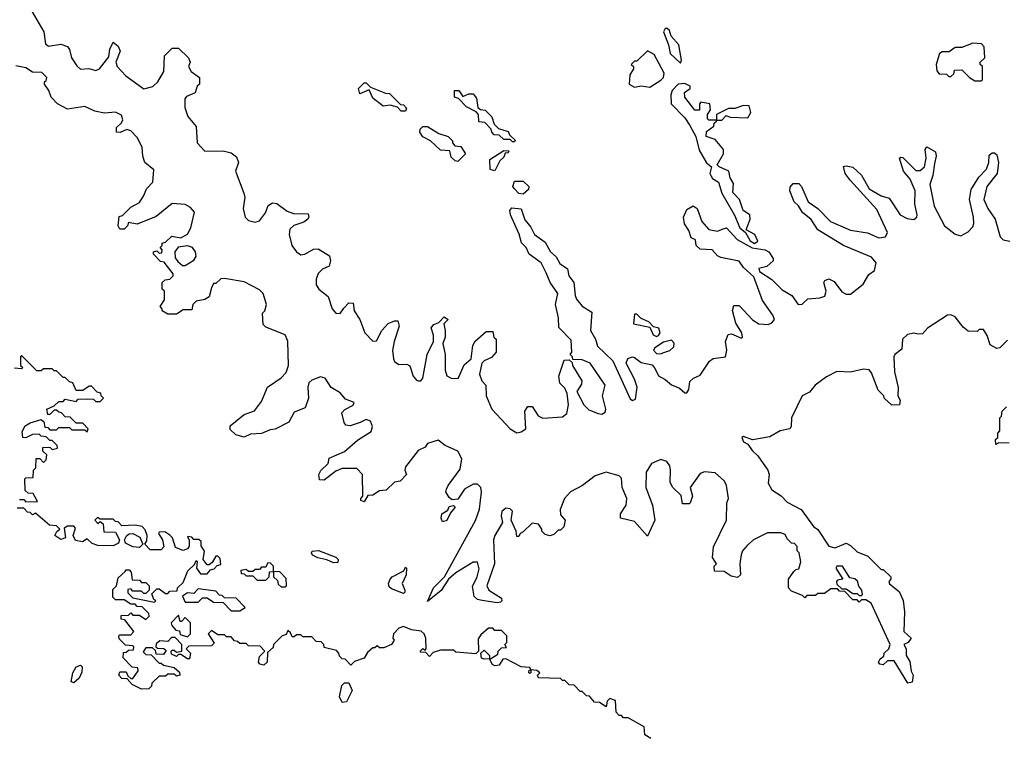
# Model space of a CAD drawing. Extents: x 2737310 to 2869991, y 870230 to 1012730.
# Tile 53 of 256: x 2829896 to 2834410, y 883100 to 886390. Entities that reach past the tile are written whole.
import ezdxf

# ---------------------------------------------------------------- set-up
doc = ezdxf.new("R2010")
doc.units = 0

msp = doc.modelspace()

# ---------------------------------------------------------------- linework, layer by layer
at = {"layer": '0CON02XD'}
for points in [[(2829943.3, 886445), (2830007.5, 886335), (2830015, 886280), (2830028.3, 886268.3), (2830085, 886277.5), (2830115, 886266.7), (2830123.9, 886253.9), (2830133.3, 886215), (2830157.7, 886177.7), (2830175, 886163.3), (2830213.9, 886166.1), (2830245, 886156.7), (2830262.5, 886165), (2830305, 886220), (2830310, 886255), (2830325, 886287.5), (2830348.3, 886268.3), (2830357.5, 886245), (2830337.5, 886195), (2830342.5, 886175), (2830382.3, 886132.3), (2830465, 886072.5), (2830506.7, 886083.3), (2830530, 886105), (2830557, 886153), (2830560, 886225), (2830595, 886260), (2830625, 886260), (2830670, 886215), (2830677.5, 886195), (2830670, 886175), (2830683, 886153), (2830720, 886125), (2830720, 886095), (2830710, 886085), (2830700, 886055), (2830661.7, 886038.3), (2830653, 886027), (2830653, 885987), (2830666.4, 885946.4), (2830705, 885900), (2830710, 885825), (2830745, 885786.7), (2830828.3, 885788.3), (2830865, 885780), (2830890.7, 885760.7), (2830898.8, 885735), (2830886, 885695), (2830924.2, 885595), (2830928, 885575), (2830920.8, 885525), (2830930, 885485), (2830945, 885468.8), (2830975, 885461.2), (2830995, 885467.5), (2831023.3, 885505), (2831035, 885537.5), (2831055, 885550), (2831075, 885546.7), (2831121.7, 885511.7), (2831150.7, 885500.7), (2831219.3, 885499.3), (2831222.5, 885485), (2831217.5, 885475), (2831198.6, 885461.4), (2831152.9, 885447.1), (2831135, 885430), (2831132.2, 885405), (2831144.4, 885355), (2831165, 885326), (2831185, 885311.4), (2831203.3, 885315), (2831242.7, 885337.3), (2831265, 885340), (2831316.7, 885306.7), (2831321.2, 885285), (2831315, 885260), (2831285, 885246.2), (2831265, 885226.7), (2831255, 885200), (2831256, 885175), (2831268, 885155), (2831311.1, 885121.1), (2831329.2, 885065), (2831345, 885043.8), (2831365, 885043.3), (2831382.3, 885067.7), (2831405, 885092.5), (2831425, 885090), (2831430, 885055), (2831455.8, 885015), (2831478, 884955), (2831515, 884916), (2831531.7, 884918.3), (2831555.7, 884964.3), (2831585, 884996.7), (2831615, 885010), (2831629.3, 885009.3), (2831636, 884985), (2831612.5, 884915), (2831605.9, 884874.1), (2831610, 884835), (2831615, 884823.3), (2831635, 884808.8), (2831670.7, 884810.7), (2831685, 884803.3), (2831700, 884755), (2831715, 884736.7), (2831725, 884733.8), (2831735, 884733.8), (2831743.9, 884746.1), (2831764.3, 884855.7), (2831793.8, 884915), (2831793, 884943), (2831783, 884977), (2831795, 884992.5), (2831818.3, 885001.7), (2831841.7, 885028.3), (2831860, 885015), (2831840, 884995), (2831847.5, 884965), (2831847.5, 884935), (2831836.7, 884905), (2831846.2, 884855), (2831846.1, 884783.9), (2831855, 884756.7), (2831873.6, 884746.4), (2831906.7, 884745), (2831933.1, 884806.9), (2831966.2, 884835), (2831973.6, 884896.4), (2831983.6, 884916.4), (2832035, 884960), (2832065, 884960), (2832070, 884935), (2832080, 884925), (2832080, 884865), (2832059.3, 884840.7), (2832025, 884826.7), (2832014.4, 884815.6), (2832003.8, 884765), (2832014.2, 884734.2), (2832033.9, 884713.9), (2832034.3, 884665), (2832060, 884605), (2832145, 884514), (2832175, 884496), (2832195, 884500.8), (2832215.8, 884515), (2832212.5, 884595), (2832225, 884616.7), (2832245, 884616.7), (2832273.4, 884573.4), (2832295, 884562.5), (2832385, 884570), (2832404.2, 884585), (2832411.4, 884625), (2832406.4, 884676.4), (2832395, 884700), (2832373, 884723), (2832367.5, 884755), (2832391.7, 884828.3), (2832415, 884830), (2832428.3, 884818.3), (2832430, 884805), (2832472.5, 884735), (2832471.7, 884718.3), (2832450, 884685), (2832482.5, 884625), (2832505, 884602), (2832547.5, 884585), (2832565, 884580.8), (2832579.7, 884590.3), (2832584, 884605), (2832568.6, 884665), (2832580, 884715), (2832512, 884815), (2832475, 884830), (2832431.7, 884831.7), (2832430, 884845), (2832420, 884855), (2832427.5, 884865), (2832425, 884920), (2832368.3, 884978.3), (2832367, 885023), (2832352.5, 885085), (2832362.5, 885135), (2832327.5, 885185), (2832309.2, 885229.2)], [(2832925, 886190), (2832930, 886205), (2832917.5, 886275), (2832882.5, 886315), (2832875, 886340), (2832865, 886350), (2832855, 886350), (2832847.5, 886335), (2832870, 886275), (2832878, 886235), (2832925, 886190)], [(2834305, 886110), (2834310, 886115), (2834310, 886175), (2834300, 886185), (2834300, 886195), (2834320, 886215), (2834317.5, 886265), (2834305, 886280), (2834265, 886282.5), (2834215, 886262.5), (2834185, 886262.5), (2834157, 886243), (2834125, 886242.5), (2834112.5, 886235), (2834097.5, 886185), (2834100, 886155), (2834111.7, 886141.7), (2834145, 886140), (2834155, 886130), (2834165, 886130), (2834178.3, 886141.7), (2834181.7, 886158.3), (2834215, 886160), (2834250, 886125), (2834275, 886110), (2834305, 886110)], [(2832785, 886080), (2832835, 886112.5), (2832847.5, 886125), (2832850, 886145), (2832805, 886230), (2832775, 886247.5), (2832725, 886200), (2832715, 886200), (2832700, 886185), (2832710, 886175), (2832710, 886165), (2832693, 886137), (2832690, 886095), (2832715, 886080), (2832745, 886087.5), (2832785, 886080)], [(2831843.9, 883836.1), (2831985.9, 884094.1), (2832003.6, 884146.4), (2832013.8, 884225), (2832010, 884245), (2831995, 884260), (2831975, 884260), (2831935, 884237.5), (2831905, 884192.5), (2831878.3, 884188.3), (2831865, 884200), (2831850, 884225), (2831853, 884237), (2831860, 884255), (2831915, 884330), (2831923, 884377), (2831905, 884411.2), (2831847.3, 884437.3), (2831815, 884462), (2831765, 884446.7), (2831755, 884430), (2831722.5, 884415), (2831665, 884340), (2831662.5, 884325), (2831670, 884305), (2831640, 884275), (2831615, 884270), (2831577, 884233), (2831545, 884230), (2831515, 884210), (2831491.7, 884208.3), (2831475, 884180), (2831460, 884185), (2831460, 884195), (2831470, 884205), (2831467.5, 884305), (2831441.7, 884331.7), (2831375, 884332.5), (2831345, 884320), (2831291.7, 884278.3), (2831270, 884280), (2831267.5, 884305), (2831277, 884323), (2831310, 884355), (2831315, 884380), (2831385, 884410), (2831445, 884462.5), (2831507.3, 884502.7), (2831513.8, 884525), (2831505, 884550), (2831485, 884556.7), (2831456.4, 884543.6), (2831411.7, 884528.3), (2831391.7, 884531.7), (2831383, 884543), (2831373, 884587), (2831387, 884603), (2831425, 884622.5), (2831430, 884635), (2831389.5, 884649.5), (2831365, 884678.8), (2831324, 884704), (2831296.4, 884746.4), (2831275, 884752.5), (2831235, 884737.5), (2831222.5, 884725), (2831217.5, 884705), (2831220, 884655), (2831205, 884610), (2831155, 884590), (2831130, 884545), (2831067, 884513), (2831045, 884510), (2831005, 884492.5), (2830955, 884490), (2830925, 884476.7), (2830887, 884487), (2830861.7, 884511.7), (2830861.7, 884528.3), (2830925, 884580), (2830973, 884597), (2831005, 884640), (2831032.5, 884705), (2831095, 884747.5), (2831117.7, 884772.3), (2831128.8, 884805), (2831125.9, 884915.9), (2831112.5, 884945), (2831025, 884980), (2831013, 884993), (2831010, 885045), (2831020, 885055), (2831027.5, 885085), (2831012.5, 885135), (2830995, 885151.2), (2830925, 885188), (2830835, 885203.3), (2830818.3, 885201.7), (2830795, 885180), (2830785, 885180), (2830775, 885160), (2830765, 885120), (2830745, 885107.5), (2830705, 885100), (2830690, 885085), (2830685, 885060), (2830645, 885060), (2830615, 885040), (2830575, 885040), (2830550, 885055), (2830550, 885065), (2830540, 885075), (2830560, 885105), (2830560, 885145), (2830550, 885155), (2830550, 885185), (2830563, 885197), (2830585, 885200), (2830600, 885215), (2830600, 885225), (2830558.3, 885278.3), (2830541.7, 885281.7), (2830510, 885315), (2830510, 885325), (2830525, 885330), (2830535, 885320), (2830548.3, 885321.7), (2830550, 885335), (2830540, 885345), (2830550, 885355), (2830550, 885365), (2830565, 885370), (2830593, 885397), (2830635, 885390), (2830665, 885406.2), (2830681.4, 885435), (2830697, 885507), (2830679.3, 885529.3), (2830655, 885542.5), (2830595, 885547.5), (2830521.7, 885488.3), (2830435, 885452.5), (2830395, 885460), (2830390, 885445), (2830375, 885430), (2830355, 885430), (2830347.5, 885445), (2830351.7, 885488.3), (2830368.3, 885491.7), (2830405, 885530), (2830445, 885552.5), (2830466.1, 885583.9), (2830477.5, 885615), (2830506.7, 885645), (2830511.7, 885701.7), (2830470, 885735), (2830460, 885765), (2830457.5, 885805), (2830435, 885850), (2830405, 885880), (2830387, 885887), (2830357, 885873), (2830340, 885875), (2830340, 885895), (2830363.3, 885916.7), (2830369.3, 885930.7), (2830363, 885953), (2830335, 885966.7), (2830285, 885962), (2830240, 885970), (2830195, 885992.5), (2830115, 885980), (2830070, 886005), (2830040, 886035), (2830030, 886065), (2830010, 886095), (2830010, 886105), (2830018.3, 886111.7), (2830020, 886125), (2829998.3, 886148.3), (2829955, 886150), (2829925, 886170), (2829878.3, 886178.3)], [(2831665, 885970), (2831645, 885970), (2831628.3, 885988.3), (2831595, 885997.5), (2831563, 885993), (2831515, 886030), (2831498.3, 886068.3), (2831455, 886050), (2831450, 886075), (2831475, 886100), (2831485, 886100), (2831505, 886080), (2831573, 886053), (2831591.7, 886051.7), (2831641.7, 886001.7), (2831655, 886000), (2831670, 885985), (2831665, 885970)], [(2833265, 885364.3), (2833280, 885375), (2833266.2, 885405), (2833227, 885427), (2833244.3, 885475), (2833244, 885495), (2833213.3, 885515), (2833196.2, 885565), (2833165, 885597.5), (2833168.3, 885638.3), (2833152.5, 885665), (2833147.5, 885695), (2833102.5, 885715), (2833093.3, 885725), (2833123.3, 885775), (2833122.5, 885795), (2833085, 885840), (2833043.3, 885855), (2833045, 885877.5), (2833078.3, 885901.7), (2833080, 885915), (2833090, 885925), (2833090, 885930), (2833055, 885930), (2833050, 885935), (2833050, 885955), (2833063, 885977), (2833060, 886005), (2833018.3, 886011.7), (2833012.5, 886005), (2833012.5, 885975), (2832991.2, 885975), (2832945.7, 886035), (2832944.3, 886055.7), (2832970, 886075), (2832970, 886085), (2832945, 886097.5), (2832915, 886093.8), (2832888, 886065), (2832881.2, 886045), (2832882.5, 886005), (2832945, 885940), (2832968, 885905), (2832996.2, 885855), (2833011.7, 885791.7), (2833044.2, 885734.2), (2833067.5, 885715), (2833060.8, 885685), (2833064.2, 885675), (2833072.2, 885662.2), (2833100, 885645), (2833114.4, 885594.4), (2833173.1, 885493.1), (2833198, 885435), (2833223.8, 885413.8), (2833245, 885376.2), (2833265, 885364.3)], [(2832165, 885830), (2832155, 885830), (2832145, 885840), (2832115, 885840), (2832095, 885860), (2832071.7, 885861.7), (2832060, 885875), (2832058.3, 885888.3), (2832028.3, 885918.3), (2832001.7, 885921.7), (2832000, 885955), (2831988.3, 885968.3), (2831945, 885990), (2831908.3, 886028.3), (2831890, 886035), (2831890, 886065), (2831910, 886065), (2831928.3, 886038.3), (2831955, 886050), (2831975, 886050), (2831990.5, 886030.5), (2831997, 885987), (2832008.3, 885978.3), (2832030, 885975), (2832060, 885945), (2832071.7, 885911.7), (2832091.7, 885891.7), (2832135, 885877.5), (2832141.7, 885861.7), (2832168.3, 885838.3), (2832165, 885830)], [(2833115, 885930), (2833135, 885950), (2833152.5, 885942.5), (2833235, 885940), (2833247.5, 885965), (2833240, 885995), (2833215, 885996.7), (2833175, 885982.5), (2833145, 885982.5), (2833090, 885955), (2833090, 885930), (2833115, 885930)], [(2831905, 885740), (2831893, 885743), (2831875, 885760), (2831868.3, 885788.3), (2831825, 885792.5), (2831780, 885835), (2831743.6, 885853.6), (2831730, 885875), (2831731.7, 885888.3), (2831745, 885900), (2831765, 885900), (2831818.3, 885868.3), (2831860, 885855), (2831880, 885835), (2831880, 885825), (2831891.7, 885811.7), (2831918.3, 885808.3), (2831940, 885775), (2831905, 885740)], [(2832075, 885697.5), (2832053, 885703), (2832051.7, 885748.3), (2832115, 885790), (2832138.3, 885788.3), (2832135, 885780), (2832121.7, 885778.3), (2832115, 885760), (2832097, 885743), (2832075, 885697.5)], [(2832309.2, 885229.2), (2832286.7, 885275), (2832232.5, 885315), (2832217.5, 885345), (2832196.4, 885366.4), (2832186.4, 885406.4), (2832146.7, 885495), (2832142.5, 885515), (2832152.5, 885527.5), (2832195, 885522.5), (2832211.7, 885471.7), (2832238.8, 885438.8), (2832256.7, 885405), (2832305, 885370), (2832330, 885325), (2832355, 885303.3), (2832372.7, 885272.7), (2832407.3, 885247.3), (2832413.8, 885215), (2832436.2, 885185), (2832442, 885125), (2832448.8, 885108.8), (2832475, 885076.7), (2832518.8, 885048.8), (2832512.9, 884965), (2832536, 884925), (2832545, 884892.5), (2832615.6, 884825.6), (2832695, 884651.2), (2832705, 884644), (2832719.7, 884650.3), (2832727.5, 884705), (2832715, 884742.5), (2832676.7, 884815), (2832683.9, 884836.1), (2832705, 884843.8), (2832715, 884841.2), (2832745, 884818), (2832795, 884807.5), (2832810, 884790), (2832825, 884756.7), (2832855, 884740), (2832885, 884715.7), (2832920.5, 884700.5), (2832945, 884680), (2832955, 884680), (2832963.3, 884695), (2832968.8, 884731.2), (2832985, 884746.7), (2833015, 884760), (2833058.8, 884825), (2833075, 884836.2), (2833132.5, 884845), (2833138, 884875), (2833131.2, 884915), (2833143.8, 884946.2), (2833159.3, 884949.3), (2833205, 884930), (2833210, 884935), (2833206.2, 884955), (2833178.8, 884998.8), (2833163.6, 885056.4), (2833170, 885080), (2833195, 885080), (2833255, 885013.8), (2833285, 884996), (2833326.8, 884993.2), (2833345, 885000), (2833355.8, 885015), (2833349.2, 885035), (2833302.1, 885102.1), (2833261.2, 885211.2), (2833214.1, 885254.1), (2833195, 885282.5), (2833110.5, 885300.5), (2833095, 885307.5), (2833070, 885335), (2833015, 885337.5), (2832997.5, 885355), (2832995, 885380), (2832975, 885390), (2832963.6, 885423.6), (2832943.6, 885453.6), (2832940, 885485), (2832955, 885520), (2832983, 885537), (2833002.5, 885525), (2833023.3, 885465), (2833055, 885427.5), (2833095, 885420), (2833121.7, 885431.7), (2833136.1, 885436.1), (2833185, 885382.5), (2833253.6, 885343.6), (2833314.2, 885334.2), (2833330, 885325), (2833350, 885295), (2833350, 885285), (2833321.2, 885258.8), (2833285, 885250), (2833287.5, 885235), (2833345, 885199.2), (2833392.1, 885152.1), (2833435.8, 885125.8), (2833465, 885083.8), (2833483.6, 885086.4), (2833509.5, 885110.5), (2833565, 885114.2), (2833587.3, 885122.7), (2833593.3, 885145), (2833583.3, 885185), (2833587.5, 885195), (2833605, 885202.5), (2833629.3, 885189.3), (2833665, 885142), (2833685, 885132), (2833705, 885132), (2833762.6, 885177.4), (2833788.6, 885221.4), (2833815, 885240), (2833822, 885275), (2833801.2, 885301.2), (2833672.5, 885355), (2833555, 885426.7), (2833525, 885473.8), (2833485, 885506.7), (2833466.8, 885536.8), (2833446.7, 885555), (2833427.5, 885605), (2833428.3, 885621.7), (2833441.7, 885638.3), (2833468.3, 885638.3), (2833480, 885625), (2833511.2, 885555), (2833555, 885523.8), (2833613.3, 885465), (2833704.4, 885424.4), (2833782.7, 885412.7), (2833835, 885390), (2833865, 885394.2), (2833874, 885415), (2833825, 885520), (2833703.8, 885655), (2833681.2, 885685), (2833673.3, 885716.7), (2833685, 885720), (2833715, 885713.3), (2833755, 885676.7), (2833790, 885615), (2833845, 885582), (2833882.5, 885572.5), (2833932.5, 885495), (2833965, 885478.8), (2833995, 885474), (2834008.8, 885485), (2834010, 885495), (2834000, 885545), (2834002, 885605), (2833978.3, 885658.3), (2833948, 885695), (2833930, 885755), (2833935, 885760), (2833945, 885757.5), (2834005, 885698.8), (2834025, 885698.8), (2834043.8, 885715), (2834052.5, 885755), (2834047.5, 885795), (2834055, 885807.5), (2834093.9, 885783.9), (2834098, 885765), (2834089.7, 885730.3), (2834082.5, 885675), (2834069.2, 885635), (2834089.2, 885535), (2834136.2, 885445), (2834185, 885406.2), (2834210.7, 885399.3), (2834245, 885416.7), (2834265, 885440), (2834270, 885455), (2834269.2, 885485), (2834250.8, 885565), (2834258.6, 885611.4), (2834292.5, 885667.5), (2834328.8, 885705), (2834338.8, 885735), (2834341.2, 885768.8), (2834355, 885780), (2834365, 885780), (2834375, 885770), (2834383.3, 885735), (2834377.5, 885685), (2834330, 885625), (2834316, 885565), (2834333.8, 885525), (2834368.8, 885475), (2834391.2, 885395), (2834405, 885381.2), (2834435, 885374)], [(2832205, 885590), (2832185, 885592.5), (2832163.9, 885613.9), (2832157.5, 885625), (2832165, 885650), (2832205, 885650), (2832230, 885625), (2832228.3, 885611.7), (2832205, 885590)], [(2830643, 885263), (2830655, 885263.3), (2830695, 885288), (2830705.8, 885305), (2830702.5, 885325), (2830688, 885345), (2830665, 885353.8), (2830623, 885347), (2830607.5, 885325), (2830608.3, 885298.3), (2830620.7, 885280.7), (2830643, 885263)], [(2834425, 884920), (2834390, 884885), (2834375, 884882.5), (2834345, 884900), (2834331.7, 884941.7), (2834315, 884970), (2834295, 884970), (2834285, 884960), (2834245, 884962.5), (2834220.7, 884980.7), (2834185, 885027.5), (2834165, 885036.7), (2834150, 885035), (2834057.5, 884975), (2834035, 884950), (2834015, 884947.5), (2833995, 884953.3), (2833966.4, 884946.4), (2833943.3, 884925), (2833940.7, 884879.3), (2833907.5, 884855), (2833903.3, 884845), (2833906.7, 884775), (2833923.6, 884703.6), (2833922.5, 884665), (2833932.5, 884645), (2833930, 884625), (2833895, 884622.5), (2833860, 884655), (2833857.5, 884665), (2833831.7, 884691.7), (2833801.7, 884771.7), (2833790, 884785), (2833765, 884788), (2833705, 884773.8), (2833643, 884777), (2833595, 884753.3), (2833543.3, 884715), (2833517.5, 884682.5), (2833483.8, 884665), (2833434.2, 884565), (2833433.3, 884525), (2833426.1, 884513.9), (2833382.5, 884505), (2833335, 884477.5), (2833255, 884463.3), (2833215, 884478.8), (2833207.5, 884475), (2833213.8, 884455), (2833234, 884444), (2833254.3, 884414.3), (2833280.5, 884390.5), (2833326, 884325), (2833332, 884305), (2833327.5, 884265), (2833343.8, 884235), (2833386.4, 884206.4), (2833415, 884177.5), (2833478, 884145), (2833535, 884066.7), (2833555, 884052.5), (2833605.6, 883975.6), (2833635, 883968), (2833685, 883990), (2833705, 883980), (2833735, 883950), (2833785, 883930), (2833845, 883870), (2833855, 883870), (2833890, 883835), (2833890, 883825), (2833880, 883815), (2833883, 883803), (2833928.3, 883768.3), (2833947, 883727), (2833952.5, 883675), (2833950, 883585), (2833982.5, 883555), (2833970, 883535), (2833950, 883525), (2833960, 883505), (2833960, 883475), (2833977, 883447), (2833983, 883403), (2833992.5, 883385), (2833987, 883353), (2833968.3, 883348.3), (2833905, 883450), (2833875, 883450), (2833855, 883432.5), (2833840, 883435), (2833832.5, 883445), (2833840.7, 883459.3), (2833858.3, 883471.7), (2833860, 883485), (2833880, 883505), (2833886.7, 883525), (2833800, 883715), (2833775, 883730), (2833755, 883730), (2833745, 883720), (2833735, 883730), (2833715, 883730), (2833678.3, 883768.3), (2833655, 883770), (2833645, 883780), (2833615, 883780), (2833585, 883760), (2833555, 883760), (2833545, 883750), (2833505, 883750), (2833495, 883740), (2833485, 883750), (2833435, 883770), (2833420, 883785), (2833420, 883825), (2833445, 883860), (2833455, 883870), (2833468.3, 883871.7), (2833477.5, 883905), (2833470, 883945), (2833460, 883955), (2833460, 883975), (2833448.3, 883988.3), (2833435, 883990), (2833415, 884010), (2833405, 884030), (2833385, 884037.5), (2833325, 884037.5), (2833260, 884005), (2833230.7, 883979.3), (2833210, 883955), (2833203, 883937), (2833197.5, 883895), (2833200, 883845), (2833187, 883833), (2833158.3, 883838.3), (2833125, 883860), (2833081.7, 883861.7), (2833080, 883885), (2833090, 883895), (2833072.5, 883925), (2833077, 883973), (2833136.7, 884095), (2833137.5, 884175), (2833146.2, 884195), (2833136.7, 884255), (2833126.7, 884275), (2833085, 884312.5), (2833035, 884317.5), (2833015, 884310), (2832970, 884245), (2832980, 884205), (2832970, 884175), (2832965, 884170), (2832935, 884170), (2832928.3, 884208.3), (2832890, 884245), (2832878.3, 884268.3), (2832880, 884325), (2832876.7, 884345), (2832863.3, 884365), (2832835, 884373.8), (2832793.3, 884355), (2832768.8, 884315), (2832766.7, 884245), (2832796.7, 884165), (2832807.5, 884095), (2832775, 884022.5), (2832715, 884090), (2832650, 884105), (2832650, 884125), (2832676.4, 884163.6), (2832680, 884195), (2832658.8, 884245), (2832655, 884287.5), (2832645, 884298.8), (2832617.1, 884307.1), (2832585, 884316), (2832535, 884298.8), (2832475.8, 884254.2), (2832421.2, 884225), (2832393.3, 884195), (2832373.3, 884145), (2832375, 884120), (2832397.5, 884095), (2832390, 884065), (2832375, 884050), (2832365, 884050), (2832345, 884030), (2832327, 884023), (2832305, 884030), (2832290, 884045), (2832290, 884055), (2832275, 884077.5), (2832245, 884082.5), (2832205, 884042.5), (2832190, 884035), (2832185, 884020), (2832175, 884020), (2832172.5, 884045), (2832150, 884095), (2832155, 884137.5), (2832145, 884147.5), (2832125, 884150), (2832106.7, 884135), (2832103.8, 884115), (2832110, 884085), (2832074.1, 884025.9), (2832068.8, 884005), (2832073.3, 883895), (2832037.5, 883795), (2832047.5, 883775), (2832105, 883737.5), (2832106.7, 883725), (2832100.7, 883719.3), (2832085, 883716.7), (2832017, 883727), (2831995, 883732.5), (2831980, 883745), (2831971.7, 883791.7), (2831993.8, 883835), (2832003, 883873), (2831995, 883902.5), (2831975, 883902.5), (2831895, 883853.3), (2831862.5, 883825), (2831827.7, 883772.3), (2831765, 883722.5), (2831793.3, 883785), (2831843.9, 883836.1)], [(2832815, 884937.5), (2832825, 884942.5), (2832832.5, 884955), (2832826.4, 884976.4), (2832802.5, 884982.5), (2832780, 885005), (2832745, 885020), (2832725, 885040), (2832715, 885040), (2832710, 884995), (2832785, 884980), (2832800, 884945), (2832815, 884937.5)], [(2832835, 884857.5), (2832845, 884862.5), (2832877, 884873), (2832895, 884890), (2832897, 884907), (2832885, 884920), (2832848.3, 884911.7), (2832807.5, 884885), (2832802.5, 884875), (2832815, 884860), (2832835, 884857.5)], [(2829895, 884190), (2829915, 884190), (2829925, 884180), (2829978.3, 884181.7), (2829958.3, 884218.3), (2829935, 884220), (2829921.7, 884231.7), (2829920, 884285), (2829925, 884290), (2829958.3, 884291.7), (2829960, 884325), (2829970, 884335), (2829971.7, 884378.3), (2829988.3, 884378.3), (2830005, 884360), (2830018.3, 884371.7), (2830020, 884395), (2830001.7, 884411.7), (2830001.7, 884428.3), (2830035, 884430), (2830045, 884420), (2830070, 884425), (2830068.3, 884438.3), (2830045, 884460), (2830035, 884460), (2830018.3, 884478.3), (2829995, 884480), (2829985, 884490), (2829955, 884487.5), (2829925, 884472.5), (2829910, 884475), (2829908.3, 884501.7), (2829921.7, 884528.3), (2829945, 884542.5), (2829995, 884557.5), (2830007, 884547), (2830011.7, 884521.7), (2830025, 884520), (2830035, 884510), (2830065, 884510), (2830075, 884520), (2830125, 884520), (2830135, 884510), (2830195, 884510), (2830205, 884500), (2830210, 884515), (2830185, 884540), (2830155, 884540), (2830128.3, 884568.3), (2830105, 884570), (2830088.3, 884588.3), (2830075, 884590), (2830065, 884600), (2830055, 884600), (2830035, 884580), (2830025, 884580), (2830020, 884605), (2830055, 884620), (2830075, 884640), (2830095, 884640), (2830105, 884650), (2830155, 884640), (2830165, 884650), (2830205, 884652.5), (2830235, 884650), (2830245, 884640), (2830265, 884640), (2830280, 884655), (2830270, 884665), (2830268.3, 884678.3), (2830251.7, 884681.7), (2830225, 884710), (2830215, 884710), (2830185, 884690), (2830155, 884690), (2830140, 884725), (2830125, 884730), (2830105, 884750), (2830095, 884750), (2830065, 884780), (2830055, 884780), (2830045, 884790), (2830005, 884790), (2829995, 884780), (2829975, 884780), (2829905, 884850), (2829900, 884845), (2829900, 884805), (2829910, 884795), (2829905, 884790), (2829873, 884793)], [(2834431.7, 884448.3), (2834385, 884450), (2834371.7, 884441.7), (2834370, 884465), (2834380, 884475), (2834380, 884495), (2834390, 884505), (2834390, 884565), (2834397, 884573), (2834400, 884595), (2834420, 884615)], [(2831835, 884087.5), (2831828, 884105), (2831831.2, 884125), (2831859.3, 884140.7), (2831865, 884157.5), (2831885, 884162.5), (2831892.5, 884155), (2831871.2, 884128.8), (2831855, 884093.3), (2831835, 884087.5)], [(2831165, 883570), (2831155, 883560), (2831145, 883560), (2831138.3, 883578.3), (2831125, 883590), (2831118.3, 883571.7), (2831100, 883565), (2831060, 883525), (2831058.3, 883511.7), (2831031.7, 883488.3), (2831030, 883445), (2831015, 883431.2), (2830997.5, 883435), (2830991.2, 883445), (2830995, 883470), (2831020, 883495), (2830998.3, 883518.3), (2830945, 883520), (2830935, 883530), (2830905, 883530), (2830895, 883540), (2830881.7, 883541.7), (2830865, 883560), (2830845, 883560), (2830835, 883570), (2830805, 883570), (2830775, 883590), (2830760, 883575), (2830788.3, 883531.7), (2830775, 883520), (2830671.7, 883518.3), (2830660, 883505), (2830680, 883485), (2830675, 883460), (2830665, 883460), (2830635, 883480), (2830625, 883480), (2830615, 883470), (2830591.7, 883481.7), (2830590, 883495), (2830595, 883500), (2830605, 883500), (2830615, 883490), (2830640, 883495), (2830640, 883525), (2830608.3, 883558.3), (2830591.7, 883558.3), (2830575, 883540), (2830538.3, 883541.7), (2830521.7, 883528.3), (2830520, 883515), (2830528.3, 883508.3), (2830557, 883507), (2830568.3, 883498.3), (2830555, 883480), (2830521.7, 883481.7), (2830518.3, 883498.3), (2830505, 883510), (2830475, 883510), (2830461.7, 883491.7), (2830475, 883480), (2830498.3, 883478.3), (2830535, 883440), (2830545, 883440), (2830555, 883430), (2830605, 883420), (2830628.3, 883398.3), (2830630, 883385), (2830615, 883380), (2830605, 883390), (2830575, 883390), (2830565, 883380), (2830535, 883380), (2830501.7, 883348.3), (2830500, 883335), (2830488.3, 883321.7), (2830455, 883320), (2830411.7, 883341.7), (2830388.3, 883368.3), (2830365, 883370), (2830350, 883385), (2830355, 883400), (2830385, 883400), (2830391.7, 883381.7), (2830405, 883370), (2830415, 883370), (2830440, 883405), (2830438.3, 883418.3), (2830411.7, 883421.7), (2830370, 883465), (2830371.7, 883488.3), (2830385, 883490), (2830395, 883500), (2830418.3, 883501.7), (2830420, 883515), (2830415, 883520), (2830381.7, 883521.7), (2830351.7, 883551.7), (2830350, 883565), (2830355, 883570), (2830405, 883570), (2830420, 883585), (2830378.3, 883638.3), (2830361.7, 883641.7), (2830361.7, 883658.3), (2830395, 883660), (2830405, 883670), (2830415, 883660), (2830445, 883660), (2830475, 883640), (2830490, 883655), (2830488.3, 883668.3), (2830458.3, 883698.3), (2830435, 883700), (2830425, 883710), (2830405, 883710), (2830375, 883730), (2830335, 883730), (2830323, 883743), (2830323, 883777), (2830340, 883795), (2830348.3, 883831.7), (2830379.3, 883860.7), (2830385, 883867.5), (2830398.3, 883868.3), (2830407, 883857), (2830411.7, 883821.7), (2830445, 883820), (2830455, 883810), (2830475, 883810), (2830490, 883795), (2830490, 883775), (2830475, 883760), (2830465, 883760), (2830455, 883770), (2830415, 883770), (2830405, 883780), (2830391.7, 883778.3), (2830391.7, 883761.7), (2830415, 883740), (2830515, 883720), (2830520, 883725), (2830511.7, 883731.7), (2830501.7, 883758.3), (2830525, 883780), (2830535, 883780), (2830565, 883760), (2830575, 883760), (2830585, 883770), (2830618.3, 883771.7), (2830620, 883785), (2830645, 883810), (2830666.4, 883863.6), (2830698.3, 883891.7), (2830705, 883910), (2830710, 883905), (2830707.5, 883875), (2830725, 883850), (2830755, 883850), (2830771.7, 883868.3), (2830788.3, 883871.7), (2830801.7, 883888.3), (2830818.3, 883891.7), (2830815, 883920), (2830805, 883930), (2830795, 883930), (2830778.3, 883901.7), (2830765, 883890), (2830755, 883890), (2830737.5, 883915), (2830743, 883953), (2830728.3, 883978.3), (2830727.5, 883997.5), (2830717.5, 884007.5), (2830695, 884007.5), (2830685, 884017.5), (2830665, 884020), (2830673.3, 884003.3), (2830673.8, 883976.2), (2830666.1, 883963.9), (2830645, 883956.2), (2830610.7, 883970.7), (2830596.7, 884015), (2830585, 884027.5), (2830561.7, 884041.7), (2830535, 884040), (2830532.5, 884035), (2830551.2, 884005), (2830557.5, 883972.5), (2830545, 883960), (2830495, 883960), (2830470, 883985), (2830479.3, 884000.7), (2830480, 884025), (2830470.7, 884050.7), (2830457, 884067), (2830425, 884073.3), (2830365, 884070), (2830348.3, 884088.3), (2830335, 884090), (2830325, 884100), (2830265, 884100), (2830252.5, 884107.5), (2830240, 884095), (2830255, 884080), (2830265, 884090), (2830278.3, 884078.3), (2830281.7, 884041.7), (2830335, 884040), (2830353.3, 884005), (2830349.3, 883990.7), (2830325, 883977.5), (2830255, 883980), (2830228.8, 883988.8), (2830205, 884010), (2830183.8, 883996.2), (2830152.5, 884002.5), (2830141.2, 884025), (2830151.7, 884058.3), (2830145, 884067.5), (2830115, 884067.5), (2830100.7, 884059.3), (2830106.7, 884015), (2830085, 884006.2), (2830057.5, 884025), (2830066.4, 884043.6), (2830080, 884055), (2830065, 884070), (2830032.5, 884072.5), (2829968.3, 884128.3), (2829955, 884120), (2829945, 884130), (2829931.7, 884131.7), (2829915, 884150), (2829885, 884150)], [(2830445, 883970), (2830415, 883972.5), (2830380.7, 883990.7), (2830376.7, 884005), (2830385.8, 884024.2), (2830397.5, 884032.5), (2830415, 884034.3), (2830447.1, 884017.1), (2830460, 883985), (2830445, 883970)], [(2831335, 883899.2), (2831305, 883914.2), (2831262.4, 883922.4), (2831238.8, 883935), (2831233.3, 883945), (2831236.4, 883953.6), (2831266.8, 883956.8), (2831345, 883925.7), (2831355.8, 883915), (2831355, 883901.2), (2831335, 883899.2)], [(2831025, 883820), (2831040, 883835), (2831041.7, 883858.3), (2831060, 883860), (2831060, 883885), (2831045, 883900), (2831031.7, 883898.3), (2831025, 883880), (2831005, 883880), (2830995, 883870), (2830975, 883870), (2830965, 883860), (2830945, 883860), (2830935, 883870), (2830910, 883865), (2830911.7, 883851.7), (2830925, 883850), (2830935, 883840), (2830965, 883840), (2830985, 883820), (2831025, 883820)], [(2833755, 883750), (2833760, 883755), (2833757.5, 883775), (2833743, 883793), (2833736.4, 883816.4), (2833725, 883826.7), (2833701.7, 883831.7), (2833667.5, 883885), (2833642.5, 883885), (2833637.5, 883875), (2833670, 883825), (2833645, 883820), (2833640, 883815), (2833641.7, 883801.7), (2833665, 883780), (2833685, 883780), (2833715, 883760), (2833735, 883760), (2833745, 883750), (2833755, 883750)], [(2831115, 883790), (2831120, 883795), (2831118.3, 883828.3), (2831088.3, 883858.3), (2831060, 883860), (2831060, 883835), (2831078.3, 883818.3), (2831081.7, 883801.7), (2831095, 883790), (2831115, 883790)], [(2831655, 883760), (2831600.7, 883780.7), (2831590.5, 883790.5), (2831587.5, 883805), (2831594, 883825), (2831604.5, 883835.5), (2831657.5, 883862.5), (2831665, 883880), (2831670, 883875), (2831667.5, 883845), (2831650, 883805), (2831662.5, 883775), (2831662.5, 883765), (2831655, 883760)], [(2830905, 883680), (2830930, 883695), (2830888.3, 883738.3), (2830835, 883740), (2830825, 883750), (2830811.7, 883751.7), (2830795, 883770), (2830715, 883780), (2830695, 883760), (2830665, 883762.5), (2830643, 883747), (2830655, 883720), (2830715, 883720), (2830735, 883740), (2830755, 883740), (2830785, 883720), (2830828.3, 883718.3), (2830865, 883680), (2830905, 883680)], [(2830665, 883560), (2830680, 883575), (2830680, 883625), (2830655, 883650), (2830638.3, 883631.7), (2830631.7, 883631.7), (2830625, 883660), (2830590, 883625), (2830593, 883613), (2830611.7, 883591.7), (2830628.3, 883588.3), (2830631.7, 883571.7), (2830665, 883560)], [(2832790, 883095), (2832761.7, 883111.7), (2832758.3, 883148.3), (2832685, 883190), (2832665, 883190), (2832655, 883200), (2832645, 883200), (2832630, 883215), (2832628.3, 883268.3), (2832601.7, 883278.3), (2832590, 883265), (2832585, 883240), (2832555, 883260), (2832531.7, 883261.7), (2832508.3, 883288.3), (2832495, 883290), (2832475, 883310), (2832465, 883310), (2832438.3, 883338.3), (2832415, 883340), (2832395, 883360), (2832385, 883360), (2832375, 883370), (2832275, 883372.5), (2832270, 883385), (2832280, 883395), (2832267, 883407), (2832240, 883410), (2832240, 883395), (2832235, 883392.5), (2832230, 883395), (2832231.7, 883408.3), (2832240, 883410), (2832235, 883420), (2832195, 883422.5), (2832125, 883460), (2832111.7, 883458.3), (2832095, 883430), (2832075, 883427.5), (2832063.6, 883433.6), (2832050, 883460), (2832025, 883457.5), (2832013.6, 883463.6), (2832010, 883485), (2832025, 883500), (2832050, 883475), (2832050, 883460), (2832055, 883460), (2832088.3, 883481.7), (2832090, 883495), (2832105, 883510), (2832128.3, 883511.7), (2832120, 883525), (2832130, 883535), (2832130, 883565), (2832105, 883590), (2832075, 883590), (2832065, 883600), (2832045, 883600), (2832010, 883570), (2831998.3, 883551.7), (2832000, 883495), (2831987, 883483), (2831895, 883490), (2831885, 883500), (2831825, 883500), (2831791.7, 883488.3), (2831775, 883470), (2831758.3, 883488.3), (2831735, 883490), (2831732.5, 883495), (2831745, 883507.5), (2831755, 883500), (2831760, 883505), (2831757.5, 883555), (2831750, 883575), (2831737, 883587), (2831693, 883593), (2831655, 883607.5), (2831635, 883600), (2831610, 883575), (2831607.5, 883555), (2831612.5, 883545), (2831600, 883525), (2831565, 883510), (2831545, 883510), (2831535, 883520), (2831525, 883510), (2831515, 883510), (2831491.2, 883488.8), (2831475, 883462.5), (2831431.7, 883448.3), (2831415, 883430), (2831388.3, 883458.3), (2831375, 883460), (2831361.7, 883471.7), (2831360, 883485), (2831348.3, 883498.3), (2831291.7, 883511.7), (2831290, 883525), (2831278.3, 883538.3), (2831255, 883540), (2831235, 883560), (2831195, 883560), (2831185, 883570), (2831165, 883570)], [(2830145, 883350), (2830132.5, 883355), (2830140, 883395), (2830155, 883422.5), (2830175, 883430), (2830182.5, 883422.5), (2830181.7, 883398.3), (2830168.3, 883371.7), (2830145, 883350)], [(2831375, 883260), (2831362.5, 883285), (2831373, 883337), (2831385, 883350), (2831405, 883350), (2831420, 883315), (2831395, 883262.5), (2831375, 883260)]]:
    msp.add_lwpolyline(points, dxfattribs=at)

doc.saveas('drawing.dxf')
